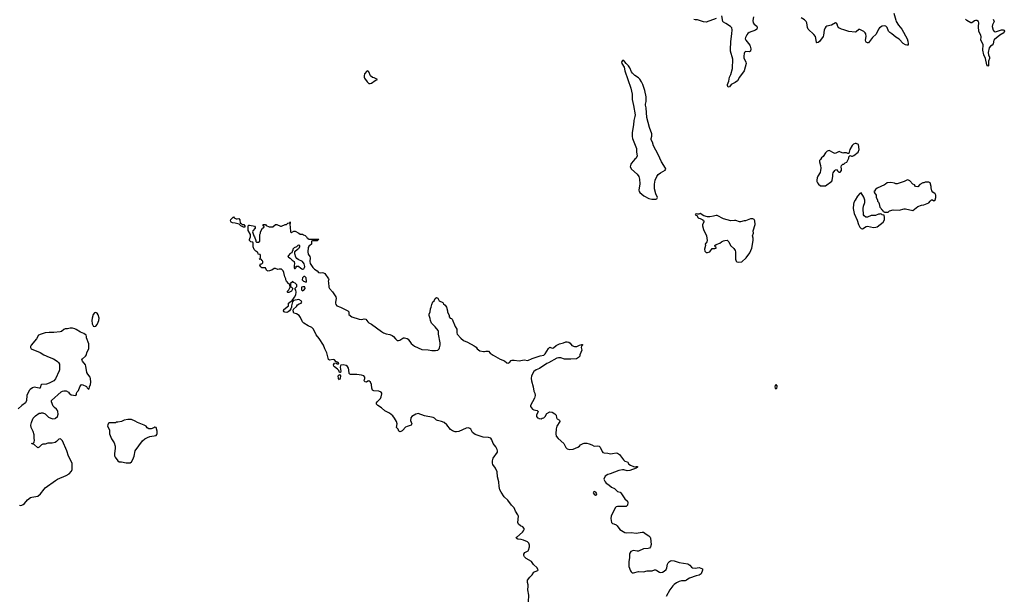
# Model space of a CAD drawing. Header units: inches. Extents: x 2323201 to 2563958, y 895391 to 1023096.
# Tile 143 of 196: x 2493774 to 2509776, y 977106 to 986482. Entities that reach past the tile are written whole.
import ezdxf

# ---------------------------------------------------------------- set-up
doc = ezdxf.new("R2010")
doc.units = ezdxf.units.IN
doc.header["$MEASUREMENT"] = 0
for name, color, linetype in [('C4997', 7, 'Continuous'), ('C4998', 7, 'Continuous'), ('C5907', 7, 'Continuous'), ('C5908', 7, 'Continuous')]:
    doc.layers.add(name, color=color, linetype=linetype)

msp = doc.modelspace()

# ---------------------------------------------------------------- linework, layer by layer
at = {"layer": 'C4997', "color": 5}
for points, elevation in [([(2493768, 978588), (2493790, 978585), (2493810, 978588), (2493830, 978598), (2493850, 978613), (2493903, 978677), (2493948, 978712), (2493970, 978720), (2494070, 978736), (2494109, 978771), (2494169, 978850), (2494190, 978870), (2494354, 978990), (2494390, 979011), (2494528, 979070), (2494580, 979100), (2494618, 979142), (2494627, 979167), (2494628, 979270), (2494567, 979387), (2494538, 979470), (2494470, 979635), (2494440, 979660), (2494430, 979664), (2494410, 979662), (2494370, 979622), (2494350, 979609), (2494304, 979596), (2494230, 979595), (2494190, 979582), (2494150, 979578), (2494130, 979569), (2494090, 979529), (2494070, 979519), (2494010, 979575), (2493966, 979590), (2493990, 979598), (2494008, 979610), (2494014, 979646), (2494008, 979672), (2494008, 979730), (2493990, 979786), (2493958, 979850), (2493955, 979890), (2493958, 979910), (2493968, 979932), (2493969, 979951), (2493993, 980000)], 120), ([(2494279, 980000), (2494280, 980000), (2494310, 979991), (2494350, 979995), (2494356, 980000)], 120), ([(2500000, 979809), (2499990, 979799), (2499970, 979785), (2499950, 979782), (2499938, 979790), (2499923, 979823), (2499898, 979850), (2499906, 979910), (2499898, 979950), (2499865, 980000)], 80)]:
    msp.add_lwpolyline(points, dxfattribs=dict(at, elevation=elevation))
at = {"layer": 'C4997', "color": 5, "elevation": 120}
msp.add_lwpolyline([(2495530, 979981), (2495474, 979970), (2495430, 979949), (2495370, 979935), (2495345, 979935), (2495330, 979928), (2495230, 979926), (2495218, 979922), (2495204, 979896), (2495202, 979870), (2495231, 979811), (2495231, 979750), (2495267, 979667), (2495310, 979602), (2495323, 979550), (2495326, 979510), (2495315, 979430), (2495316, 979390), (2495325, 979370), (2495367, 979310), (2495390, 979294), (2495430, 979293), (2495502, 979278), (2495570, 979279), (2495589, 979291), (2495615, 979330), (2495635, 979385), (2495650, 979470), (2495770, 979634), (2495810, 979667), (2495850, 979690), (2495890, 979703), (2495990, 979722), (2496003, 979737), (2496009, 979750), (2496009, 979790), (2495989, 979849), (2495970, 979854), (2495956, 979844), (2495910, 979827), (2495870, 979829), (2495846, 979846), (2495828, 979870), (2495798, 979890), (2495688, 979930), (2495650, 979954), (2495590, 979979)], close=True, dxfattribs=at)
at = {"layer": 'C4998', "color": 5}
for points, elevation in [([(2499430, 985653), (2499415, 985645), (2499380, 985600), (2499371, 985570), (2499371, 985550), (2499378, 985530), (2499418, 985470), (2499450, 985445), (2499470, 985446), (2499490, 985451), (2499550, 985492), (2499586, 985510), (2499537, 985537), (2499510, 985544), (2499474, 985570), (2499450, 985635)], 120), ([(2497290, 983242), (2497310, 983242), (2497334, 983250), (2497352, 983230), (2497354, 983174), (2497370, 983172), (2497390, 983152), (2497414, 983150), (2497434, 983130), (2497434, 983110), (2497430, 983106), (2497410, 983106), (2497370, 983128), (2497338, 983158), (2497275, 983175), (2497230, 983178), (2497210, 983188), (2497202, 983210), (2497205, 983235), (2497230, 983262), (2497250, 983274), (2497260, 983260)], 80), ([(2498310, 982818), (2498294, 982810), (2498273, 982787), (2498234, 982770), (2498214, 982750), (2498214, 982730), (2498204, 982716), (2498194, 982690), (2498170, 982678), (2498142, 982650), (2498132, 982630), (2498140, 982620), (2498170, 982602), (2498202, 982570), (2498232, 982550), (2498242, 982510), (2498234, 982490), (2498234, 982450), (2498238, 982438), (2498250, 982434), (2498266, 982450), (2498267, 982473), (2498307, 982473), (2498341, 982441), (2498370, 982426), (2498390, 982431), (2498404, 982450), (2498409, 982470), (2498395, 982510), (2498370, 982548), (2498300, 982580), (2498278, 982598), (2498262, 982622), (2498247, 982673), (2498247, 982713), (2498287, 982753), (2498310, 982762), (2498318, 982770), (2498326, 982790), (2498326, 982810)], 80), ([(2498410, 982308), (2498390, 982308), (2498370, 982286), (2498367, 982250), (2498388, 982228), (2498430, 982214), (2498435, 982225), (2498430, 982286)], 80), ([(2498410, 982138), (2498376, 982136), (2498354, 982130), (2498354, 982090), (2498370, 982074), (2498390, 982082), (2498414, 982110)], 80), ([(2495010, 981719), (2494990, 981715), (2494970, 981689), (2494951, 981630), (2494948, 981590), (2494954, 981534), (2494965, 981505), (2494970, 981498), (2494990, 981491), (2495010, 981501), (2495033, 981527), (2495050, 981565), (2495058, 981590), (2495063, 981630), (2495050, 981682), (2495030, 981709)], 120), ([(2498970, 980626), (2498955, 980650), (2498948, 980690), (2498970, 980714), (2498990, 980690), (2498981, 980650)], 80)]:
    msp.add_lwpolyline(points, close=True, dxfattribs=dict(at, elevation=elevation))
for points, elevation in [([(2499865, 980000), (2499839, 980039), (2499783, 980083), (2499710, 980120), (2499652, 980172), (2499593, 980210), (2499572, 980230), (2499574, 980250), (2499583, 980270), (2499635, 980325), (2499649, 980350), (2499660, 980400), (2499660, 980410), (2499648, 980428), (2499610, 980442), (2499530, 980448), (2499510, 980460), (2499497, 980490), (2499492, 980552), (2499476, 980590), (2499450, 980612), (2499430, 980605), (2499411, 980589), (2499390, 980592), (2499374, 980610), (2499376, 980630), (2499385, 980650), (2499384, 980670), (2499366, 980690), (2499330, 980703), (2499254, 980714), (2499170, 980710), (2499150, 980713), (2499140, 980720), (2499130, 980730), (2499125, 980790), (2499117, 980817), (2499103, 980843), (2499079, 980859), (2499029, 980871), (2498994, 980866), (2498986, 980854), (2498981, 980830), (2498995, 980765), (2498990, 980746), (2498970, 980746), (2498958, 980778), (2498939, 980799), (2498890, 980835), (2498879, 980850), (2498874, 980870), (2498890, 980898), (2498910, 980902), (2498927, 980887), (2498954, 980886), (2498958, 980890), (2498948, 980910), (2498910, 980926), (2498889, 980950), (2498870, 980956), (2498810, 980946), (2498790, 980954), (2498763, 981063), (2498730, 981130), (2498711, 981191), (2498639, 981299), (2498590, 981356), (2498551, 981451), (2498519, 981479), (2498463, 981503), (2498390, 981547), (2498370, 981570), (2498339, 981639), (2498314, 981670), (2498270, 981697), (2498228, 981710), (2498219, 981750), (2498224, 981776), (2498270, 981818), (2498290, 981845), (2498318, 981862), (2498350, 981874), (2498358, 981890), (2498348, 981910), (2498310, 981933), (2498225, 981915), (2498205, 981895), (2498191, 981830), (2498191, 981809), (2498180, 981780), (2498158, 981750), (2498138, 981730), (2498117, 981723), (2498085, 981725), (2498073, 981733), (2498062, 981750), (2498069, 981770), (2498142, 981830), (2498142, 981870), (2498162, 981890), (2498202, 981918), (2498239, 981970), (2498259, 982010), (2498269, 982050), (2498262, 982082), (2498246, 982110), (2498276, 982144), (2498278, 982170), (2498250, 982198), (2498226, 982210), (2498210, 982226), (2498174, 982190), (2498174, 982150), (2498178, 982138), (2498190, 982134), (2498214, 982110), (2498190, 982068), (2498150, 982048), (2498130, 982048), (2498126, 982050), (2498126, 982070), (2498149, 982091), (2498168, 982130), (2498166, 982170), (2498162, 982182), (2498150, 982186), (2498108, 982230), (2498098, 982250), (2498098, 982270), (2498083, 982303), (2498069, 982370), (2498056, 982396), (2498030, 982428), (2497992, 982428), (2497970, 982422), (2497930, 982435), (2497910, 982435), (2497873, 982407), (2497810, 982395), (2497790, 982402), (2497782, 982410), (2497770, 982446), (2497711, 982449), (2497690, 982462), (2497678, 982490), (2497680, 982500), (2497687, 982513), (2497710, 982514), (2497726, 982530), (2497726, 982550), (2497722, 982562), (2497707, 982567), (2497702, 982582), (2497670, 982586), (2497666, 982590), (2497682, 982598), (2497686, 982610), (2497686, 982650), (2497682, 982662), (2497647, 982667), (2497642, 982702), (2497630, 982706), (2497618, 982718), (2497610, 982718), (2497585, 982745), (2497569, 982790), (2497567, 982847), (2497562, 982862), (2497530, 982868), (2497508, 982890), (2497508, 982910), (2497516, 982924), (2497522, 982950), (2497522, 982990), (2497487, 983053), (2497486, 983130), (2497500, 983140), (2497510, 983142), (2497533, 983133), (2497570, 983132), (2497590, 983122), (2497602, 983110), (2497602, 983090), (2497562, 983050), (2497558, 983030), (2497578, 982970), (2497591, 982950), (2497612, 982890), (2497613, 982873), (2497622, 982862), (2497656, 982864), (2497678, 982882), (2497678, 982990), (2497687, 983013), (2497688, 983030), (2497718, 983090), (2497746, 983110), (2497742, 983122), (2497728, 983130), (2497730, 983154), (2497770, 983154), (2497778, 983138), (2497830, 983112), (2497887, 983113), (2497930, 983154), (2497952, 983152), (2498010, 983122), (2498030, 983122), (2498090, 983152), (2498110, 983152), (2498130, 983172), (2498162, 983178), (2498170, 983194), (2498171, 983170), (2498162, 983158), (2498162, 983150), (2498171, 983110), (2498173, 983033), (2498184, 983024), (2498190, 983022), (2498230, 983042), (2498250, 983042), (2498312, 983012), (2498330, 982994), (2498370, 982994), (2498384, 982984), (2498413, 982973), (2498434, 982950), (2498438, 982938), (2498454, 982930), (2498458, 982918), (2498470, 982914), (2498633, 982913), (2498608, 982888), (2498530, 982886), (2498518, 982882), (2498514, 982870), (2498514, 982830), (2498490, 982808), (2498474, 982806), (2498474, 982794), (2498464, 982776), (2498455, 982705), (2498464, 982670), (2498487, 982630), (2498493, 982610), (2498490, 982550), (2498497, 982517), (2498535, 982455), (2498566, 982426), (2498610, 982398), (2498630, 982372), (2498666, 982366), (2498690, 982371), (2498710, 982367), (2498730, 982356), (2498791, 982270), (2498796, 982250), (2498785, 982230), (2498791, 982211), (2498799, 982130), (2498811, 982110), (2498858, 982058), (2498913, 981973), (2498918, 981950), (2498904, 981890), (2498904, 981870), (2498911, 981851), (2498926, 981830), (2498990, 981806), (2499105, 981750), (2499125, 981730), (2499122, 981690), (2499171, 981650), (2499290, 981613), (2499332, 981608), (2499370, 981617), (2499401, 981610), (2499430, 981571), (2499450, 981554), (2499492, 981532), (2499655, 981410), (2499687, 981390), (2499730, 981372), (2499790, 981362), (2499827, 981347), (2499851, 981330), (2499883, 981290), (2499910, 981267), (2499930, 981264), (2499950, 981271), (2500000, 981305)], 80), ([(2494356, 980000), (2494389, 980030), (2494397, 980070), (2494396, 980110), (2494390, 980128), (2494373, 980150), (2494337, 980177), (2494319, 980199), (2494289, 980269), (2494289, 980290), (2494447, 980433), (2494470, 980444), (2494490, 980447), (2494530, 980446), (2494567, 980427), (2494578, 980410), (2494610, 980381), (2494688, 980372), (2494698, 980390), (2494698, 980410), (2494709, 980430), (2494729, 980450), (2494749, 980511), (2494770, 980542), (2494790, 980552), (2494857, 980517), (2494870, 980494), (2494890, 980474), (2494902, 980478), (2494906, 980510), (2494922, 980550), (2494929, 980590), (2494926, 980650), (2494917, 980670), (2494880, 980720), (2494867, 980747), (2494851, 980850), (2494843, 980870), (2494793, 980930), (2494784, 980950), (2494793, 980970), (2494845, 981010), (2494857, 981030), (2494864, 981070), (2494897, 981130), (2494895, 981210), (2494862, 981310), (2494862, 981330), (2494853, 981353), (2494817, 981377), (2494760, 981400), (2494690, 981446), (2494670, 981456), (2494630, 981466), (2494596, 981464), (2494550, 981453), (2494510, 981455), (2494490, 981446), (2494451, 981410), (2494430, 981404), (2494330, 981395), (2494250, 981397), (2494190, 981390), (2494121, 981370), (2494079, 981350), (2494047, 981290), (2493961, 981190), (2493951, 981170), (2493951, 981150), (2493962, 981130), (2494108, 981068), (2494167, 981030), (2494250, 980992), (2494325, 980965), (2494352, 980952), (2494386, 980926), (2494406, 980906), (2494418, 980878), (2494419, 980790), (2494414, 980770), (2494358, 980642), (2494331, 980610), (2494250, 980569), (2494210, 980558), (2494128, 980552), (2494119, 980541), (2494107, 980493), (2494090, 980490), (2494010, 980505), (2493983, 980497), (2493943, 980470), (2493928, 980452), (2493890, 980370), (2493884, 980290), (2493867, 980253), (2493811, 980210), (2493750, 980155)], 120), ([(2493993, 980000), (2493998, 980010), (2494030, 980042), (2494090, 980082), (2494116, 980084), (2494130, 980092), (2494150, 980092), (2494190, 980072), (2494241, 980021), (2494279, 980000)], 120)]:
    msp.add_lwpolyline(points, dxfattribs=dict(at, elevation=elevation))
at = {"layer": 'C5907', "color": 5, "elevation": 80}
for points in [[(2500130, 980000), (2500127, 979966), (2500145, 979910), (2500136, 979890), (2500070, 979868), (2500045, 979855), (2500000, 979809)], [(2502043, 977017), (2502046, 977126), (2502034, 977210), (2502039, 977270), (2502037, 977290), (2502024, 977330), (2502029, 977371), (2502062, 977418), (2502105, 977455), (2502130, 977498), (2502149, 977511), (2502194, 977526), (2502198, 977530), (2502196, 977544), (2502184, 977570), (2502123, 977623), (2502089, 977670), (2502003, 977723), (2501975, 977750), (2501967, 977770), (2501967, 977790), (2501982, 977818), (2502036, 977844), (2502045, 977855), (2502057, 977910), (2502057, 977937), (2502049, 977970), (2502028, 977990), (2501960, 978020), (2501926, 978030), (2501870, 978035), (2501841, 978050), (2501853, 978070), (2501944, 978150), (2501961, 978170), (2501972, 978190), (2501970, 978206), (2501950, 978235), (2501913, 978253), (2501879, 978279), (2501868, 978308), (2501878, 978410), (2501870, 978433), (2501834, 978490), (2501810, 978545), (2501768, 978588), (2501707, 978670), (2501645, 978725), (2501598, 978798), (2501579, 978839), (2501567, 978890), (2501558, 978970), (2501538, 979050), (2501532, 979130), (2501507, 979190), (2501462, 979250), (2501455, 979270), (2501458, 979310), (2501471, 979350), (2501538, 979450), (2501540, 979470), (2501533, 979493), (2501510, 979539), (2501470, 979590), (2501449, 979650), (2501430, 979675), (2501390, 979688), (2501305, 979695), (2501177, 979737), (2501135, 979770), (2501104, 979824), (2501090, 979837), (2501070, 979844), (2501030, 979841), (2500910, 979784), (2500870, 979778), (2500850, 979781), (2500810, 979796), (2500777, 979817), (2500716, 979896), (2500670, 979934), (2500630, 979950), (2500563, 979963), (2500550, 979970), (2500519, 979999), (2500517, 980000)], [(2502209, 980000), (2502210, 979999), (2502250, 979994), (2502266, 980000)], [(2502503, 980000), (2502508, 979990), (2502545, 979970), (2502551, 979951), (2502501, 979870), (2502491, 979830), (2502486, 979750), (2502495, 979710), (2502523, 979670), (2502615, 979590), (2502648, 979528), (2502670, 979503), (2502713, 979493), (2502770, 979497), (2502847, 979533), (2502873, 979550), (2502890, 979567), (2502930, 979591), (2502950, 979596), (2502990, 979596), (2503030, 979586), (2503070, 979571), (2503110, 979547), (2503170, 979555), (2503190, 979547), (2503207, 979530), (2503240, 979460), (2503250, 979447), (2503270, 979439), (2503330, 979435), (2503375, 979425), (2503410, 979427), (2503470, 979441), (2503490, 979436), (2503521, 979410), (2503585, 979325), (2503610, 979306), (2503651, 979290), (2503675, 979255), (2503698, 979238), (2503750, 979214), (2503770, 979211), (2503790, 979218), (2503810, 979218), (2503818, 979210), (2503810, 979198), (2503794, 979190), (2503690, 979149), (2503646, 979146), (2503590, 979164), (2503570, 979164), (2503510, 979152), (2503370, 979097), (2503330, 979089), (2503290, 979062), (2503265, 979010), (2503286, 978966), (2503306, 978946), (2503350, 978918), (2503390, 978881), (2503438, 978858), (2503488, 978808), (2503530, 978797), (2503541, 978790), (2503607, 978690), (2503650, 978652), (2503658, 978630), (2503651, 978590), (2503630, 978564), (2503490, 978565), (2503470, 978561), (2503450, 978543), (2503386, 978410), (2503379, 978370), (2503390, 978306), (2503410, 978291), (2503430, 978285), (2503467, 978267), (2503484, 978250), (2503525, 978190), (2503610, 978142), (2503630, 978136), (2503710, 978142), (2503790, 978133), (2503890, 978150), (2503910, 978148), (2503954, 978114), (2504001, 978090), (2504019, 978070), (2504028, 978050), (2504036, 977950), (2504028, 977912), (2504010, 977890), (2503990, 977883), (2503910, 977879), (2503830, 977841), (2503810, 977838), (2503751, 977849), (2503734, 977846), (2503708, 977832), (2503691, 977810), (2503686, 977790), (2503686, 977730), (2503673, 977670), (2503675, 977605), (2503671, 977590), (2503699, 977519), (2503710, 977503), (2503729, 977489), (2503750, 977488), (2503830, 977512), (2503910, 977505), (2503970, 977519), (2504050, 977521), (2504090, 977535), (2504110, 977535), (2504130, 977527), (2504170, 977498), (2504190, 977495), (2504219, 977501), (2504247, 977513), (2504279, 977541), (2504292, 977568), (2504304, 977630), (2504314, 977650), (2504332, 977670), (2504350, 977682), (2504370, 977688), (2504410, 977683), (2504493, 977653), (2504630, 977634), (2504664, 977610), (2504690, 977581), (2504710, 977570), (2504750, 977566), (2504815, 977575), (2504871, 977551), (2504872, 977532), (2504851, 977470), (2504818, 977450), (2504770, 977439), (2504661, 977399), (2504634, 977386), (2504610, 977366), (2504590, 977359), (2504530, 977356), (2504490, 977346), (2504450, 977326), (2504410, 977297), (2504390, 977278), (2504338, 977210), (2504279, 977101)]]:
    msp.add_lwpolyline(points, dxfattribs=at)
msp.add_lwpolyline([(2503110, 978808), (2503100, 978800), (2503092, 978790), (2503110, 978766), (2503130, 978752), (2503150, 978754), (2503155, 978770), (2503137, 978797)], close=True, dxfattribs=at)
at = {"layer": 'C5908', "color": 5, "elevation": 80}
for points in [[(2505701, 986530), (2505689, 986471), (2505693, 986430), (2505708, 986410), (2505754, 986374), (2505761, 986350), (2505755, 986330), (2505731, 986310), (2505630, 986272), (2505610, 986257), (2505590, 986233), (2505570, 986195), (2505566, 986170), (2505573, 986150), (2505638, 986070), (2505646, 986050), (2505654, 986006), (2505650, 985969), (2505630, 985961), (2505570, 985963), (2505553, 985947), (2505547, 985933), (2505542, 985890), (2505544, 985864), (2505576, 985790), (2505578, 985770), (2505550, 985649), (2505470, 985545), (2505439, 985490), (2505400, 985460), (2505336, 985430), (2505310, 985389), (2505290, 985385), (2505277, 985410), (2505278, 985430), (2505296, 985484), (2505311, 985550), (2505330, 985593), (2505359, 985690), (2505362, 985842), (2505325, 985970), (2505324, 985990), (2505330, 986130), (2505350, 986251), (2505355, 986315), (2505347, 986347), (2505327, 986370), (2505250, 986422), (2505210, 986439), (2505199, 986450), (2505185, 986545)], [(2507980, 986590), (2508010, 986475), (2508020, 986450), (2508055, 986395), (2508110, 986326), (2508196, 986170), (2508208, 986132), (2508213, 986087), (2508211, 986069), (2508194, 986066), (2508170, 986073), (2508130, 986095), (2508065, 986165), (2508010, 986198), (2507950, 986254), (2507914, 986274), (2507895, 986295), (2507870, 986357), (2507850, 986376), (2507830, 986383), (2507790, 986375), (2507748, 986350), (2507732, 986328), (2507693, 986247), (2507631, 986190), (2507570, 986107), (2507550, 986105), (2507530, 986117), (2507523, 986130), (2507520, 986150), (2507528, 986210), (2507526, 986250), (2507516, 986270), (2507490, 986288), (2507430, 986322), (2507410, 986321), (2507370, 986287), (2507350, 986279), (2507250, 986292), (2507170, 986319), (2507127, 986327), (2507086, 986350), (2507072, 986370), (2507059, 986410), (2507050, 986425), (2507030, 986431), (2506965, 986395), (2506890, 986375), (2506875, 986365), (2506864, 986350), (2506848, 986310), (2506839, 986230), (2506830, 986210), (2506770, 986129), (2506750, 986109), (2506730, 986104), (2506725, 986110), (2506717, 986150), (2506709, 986210), (2506682, 986242), (2506590, 986327), (2506576, 986356), (2506567, 986430), (2506558, 986450), (2506530, 986481), (2506476, 986510)], [(2505090, 986501), (2504930, 986444), (2504885, 986445), (2504790, 986479), (2504750, 986477), (2504730, 986483)], [(2509597, 986490), (2509609, 986450), (2509583, 986397), (2509576, 986370), (2509592, 986312), (2509610, 986291), (2509630, 986285), (2509730, 986316), (2509756, 986316), (2509770, 986310), (2509776, 986296), (2509768, 986270), (2509701, 986230), (2509618, 986162), (2509608, 986150), (2509593, 986090), (2509576, 986070), (2509549, 986051), (2509530, 986024), (2509513, 985950), (2509518, 985910), (2509533, 985870), (2509534, 985850), (2509517, 985810), (2509516, 985730), (2509510, 985724), (2509489, 985750), (2509470, 985850), (2509443, 985910), (2509428, 985988), (2509431, 986071), (2509422, 986102), (2509394, 986150), (2509397, 986203), (2509392, 986232), (2509360, 986290), (2509357, 986370), (2509363, 986430), (2509354, 986450), (2509330, 986469), (2509310, 986471), (2509290, 986462), (2509250, 986429), (2509230, 986433), (2509167, 986470), (2509146, 986490)], [(2500000, 981305), (2500010, 981311), (2500030, 981311), (2500070, 981298), (2500086, 981286), (2500137, 981217), (2500190, 981176), (2500310, 981121), (2500410, 981116), (2500470, 981101), (2500530, 981103), (2500570, 981111), (2500589, 981131), (2500595, 981145), (2500605, 981190), (2500605, 981230), (2500578, 981370), (2500579, 981410), (2500574, 981430), (2500527, 981490), (2500468, 981550), (2500450, 981589), (2500445, 981625), (2500428, 981670), (2500430, 981691), (2500442, 981730), (2500450, 981778), (2500463, 981810), (2500470, 981851), (2500490, 981892), (2500508, 981910), (2500528, 981950), (2500550, 981962), (2500570, 981952), (2500591, 981911), (2500650, 981882), (2500663, 981863), (2500690, 981838), (2500710, 981805), (2500727, 981750), (2500724, 981730), (2500751, 981670), (2500755, 981650), (2500770, 981631), (2500790, 981623), (2500801, 981610), (2500851, 981491), (2500876, 981450), (2500878, 981390), (2500886, 981370), (2500943, 981303), (2500987, 981267), (2501050, 981238), (2501159, 981179), (2501190, 981156), (2501211, 981130), (2501250, 981096), (2501310, 981087), (2501330, 981087), (2501350, 981094), (2501390, 981091), (2501421, 981060), (2501468, 981028), (2501583, 980963), (2501650, 980937), (2501690, 980905), (2501710, 980896), (2501732, 980908), (2501762, 980938), (2501776, 980944), (2501810, 980948), (2501890, 980937), (2501970, 980949), (2502030, 980942), (2502105, 980975), (2502153, 980987), (2502230, 981018), (2502290, 981029), (2502313, 981047), (2502370, 981138), (2502390, 981156), (2502430, 981141), (2502450, 981145), (2502495, 981185), (2502546, 981210), (2502610, 981226), (2502650, 981243), (2502670, 981244), (2502698, 981238), (2502721, 981221), (2502745, 981185), (2502790, 981168), (2502830, 981167), (2502870, 981191), (2502910, 981202), (2502920, 981200), (2502922, 981190), (2502906, 981174), (2502901, 981150), (2502907, 981110), (2502876, 981030), (2502876, 981010), (2502858, 980990), (2502825, 980970), (2502730, 980960), (2502630, 980962), (2502570, 980982), (2502530, 980986), (2502503, 980977), (2502370, 980901), (2502338, 980890), (2502222, 980810), (2502170, 980789), (2502130, 980759), (2502091, 980690), (2502085, 980650), (2502090, 980611), (2502117, 980510), (2502130, 980442), (2502147, 980410), (2502151, 980370), (2502141, 980330), (2502073, 980210), (2502075, 980190), (2502110, 980151), (2502130, 980138), (2502185, 980125), (2502202, 980110), (2502175, 980050), (2502175, 980030), (2502189, 980009), (2502209, 980000)], [(2500517, 980000), (2500492, 980012), (2500350, 980043), (2500250, 980077), (2500210, 980069), (2500148, 980032), (2500131, 980010), (2500130, 980000)], [(2502266, 980000), (2502290, 980008), (2502314, 980030), (2502341, 980079), (2502390, 980106), (2502430, 980098), (2502470, 980071), (2502490, 980051), (2502498, 980010), (2502503, 980000)]]:
    msp.add_lwpolyline(points, dxfattribs=at)
at = {"layer": 'C5908', "color": 5, "elevation": 120}
for points in [[(2503590, 985816), (2503570, 985816), (2503554, 985790), (2503559, 985770), (2503599, 985710), (2503606, 985650), (2503708, 985368), (2503725, 985270), (2503726, 985186), (2503751, 985089), (2503774, 984934), (2503772, 984910), (2503755, 984845), (2503750, 984770), (2503730, 984650), (2503725, 984585), (2503733, 984550), (2503796, 984390), (2503797, 984330), (2503811, 984270), (2503791, 984229), (2503770, 984215), (2503719, 984150), (2503707, 984130), (2503697, 984090), (2503716, 984050), (2503810, 983971), (2503838, 983930), (2503848, 983890), (2503853, 983813), (2503835, 983710), (2503840, 983690), (2503852, 983670), (2503916, 983616), (2503997, 983577), (2504046, 983566), (2504110, 983565), (2504129, 983571), (2504141, 983590), (2504110, 983650), (2504092, 983730), (2504093, 983810), (2504104, 983870), (2504128, 983932), (2504150, 983962), (2504190, 983994), (2504265, 984035), (2504275, 984050), (2504269, 984070), (2504204, 984170), (2504152, 984290), (2504076, 984430), (2504058, 984490), (2504039, 984530), (2504036, 984550), (2504047, 984590), (2504047, 984627), (2504010, 984729), (2503966, 984890), (2503955, 985050), (2503942, 985090), (2503942, 985110), (2503957, 985150), (2503953, 985230), (2503933, 985333), (2503899, 985430), (2503881, 985470), (2503850, 985517), (2503830, 985537), (2503770, 985574), (2503734, 985610), (2503716, 985636), (2503690, 985698), (2503669, 985730), (2503629, 985769), (2503610, 985799)], [(2507370, 984468), (2507350, 984468), (2507323, 984457), (2507304, 984436), (2507265, 984370), (2507252, 984330), (2507250, 984306), (2507230, 984306), (2507210, 984318), (2507170, 984318), (2507150, 984309), (2507090, 984339), (2507026, 984306), (2507009, 984309), (2506930, 984353), (2506897, 984343), (2506870, 984318), (2506830, 984258), (2506805, 984235), (2506790, 984206), (2506774, 984190), (2506774, 984170), (2506791, 984110), (2506795, 984070), (2506791, 984030), (2506781, 983999), (2506745, 983935), (2506736, 983910), (2506731, 983870), (2506731, 983850), (2506741, 983830), (2506756, 983810), (2506790, 983781), (2506870, 983783), (2506970, 983858), (2506977, 983870), (2506989, 983930), (2506989, 983970), (2506994, 983990), (2507019, 984030), (2507030, 984041), (2507050, 984046), (2507064, 984024), (2507085, 984005), (2507110, 984005), (2507130, 984030), (2507132, 984050), (2507126, 984090), (2507129, 984111), (2507149, 984131), (2507170, 984132), (2507190, 984152), (2507215, 984165), (2507248, 984230), (2507250, 984254), (2507270, 984274), (2507290, 984262), (2507310, 984262), (2507330, 984272), (2507398, 984330), (2507415, 984370), (2507406, 984450)], [(2508210, 983878), (2508190, 983874), (2508147, 983853), (2508035, 983815), (2508010, 983814), (2507990, 983824), (2507930, 983837), (2507874, 983830), (2507842, 983810), (2507826, 983794), (2507710, 983744), (2507680, 983720), (2507664, 983696), (2507654, 983690), (2507664, 983664), (2507692, 983630), (2507694, 983590), (2507712, 983552), (2507713, 983533), (2507730, 983514), (2507742, 983490), (2507753, 983433), (2507774, 983410), (2507778, 983398), (2507790, 983394), (2507798, 983378), (2507814, 983370), (2507818, 983358), (2507830, 983354), (2507890, 983354), (2507908, 983372), (2507970, 983391), (2508067, 983387), (2508150, 983406), (2508170, 983406), (2508290, 983378), (2508370, 983446), (2508430, 983465), (2508466, 983470), (2508550, 983502), (2508569, 983531), (2508590, 983552), (2508610, 983552), (2508630, 983538), (2508650, 983551), (2508663, 983590), (2508665, 983610), (2508661, 983630), (2508650, 983653), (2508616, 983676), (2508600, 983700), (2508589, 983749), (2508589, 983770), (2508568, 983828), (2508550, 983838), (2508490, 983838), (2508470, 983828), (2508450, 983828), (2508400, 983800), (2508370, 983766), (2508333, 983767), (2508315, 983795), (2508290, 983806), (2508240, 983860)], [(2507450, 983666), (2507430, 983658), (2507388, 983612), (2507350, 983549), (2507331, 983510), (2507323, 983483), (2507321, 983410), (2507336, 983330), (2507384, 983224), (2507404, 983150), (2507430, 983106), (2507450, 983086), (2507470, 983081), (2507530, 983118), (2507550, 983125), (2507650, 983103), (2507690, 983107), (2507710, 983115), (2507805, 983190), (2507829, 983230), (2507828, 983268), (2507822, 983302), (2507790, 983308), (2507782, 983322), (2507770, 983326), (2507750, 983318), (2507730, 983318), (2507684, 983296), (2507610, 983298), (2507550, 983269), (2507526, 983270), (2507498, 983290), (2507489, 983310), (2507484, 983410), (2507489, 983451), (2507509, 983510), (2507509, 983550), (2507494, 983594)], [(2504830, 983328), (2504810, 983318), (2504790, 983318), (2504770, 983326), (2504758, 983322), (2504754, 983310), (2504766, 983306), (2504777, 983297), (2504800, 983260), (2504810, 983252), (2504831, 983251), (2504874, 983230), (2504878, 983218), (2504894, 983210), (2504892, 983188), (2504872, 983150), (2504871, 983130), (2504887, 983070), (2504934, 982970), (2504947, 982890), (2504943, 982870), (2504916, 982830), (2504917, 982810), (2504901, 982750), (2504910, 982719), (2504923, 982703), (2504930, 982697), (2504950, 982694), (2504990, 982709), (2505030, 982759), (2505050, 982764), (2505070, 982759), (2505090, 982765), (2505090, 982779), (2505079, 982790), (2505070, 982811), (2505094, 982826), (2505150, 982846), (2505181, 982870), (2505210, 982884), (2505231, 982891), (2505270, 982895), (2505296, 982870), (2505323, 982810), (2505379, 982759), (2505402, 982730), (2505409, 982709), (2505407, 982587), (2505416, 982556), (2505430, 982543), (2505458, 982538), (2505510, 982547), (2505581, 982610), (2505639, 982690), (2505673, 982767), (2505693, 982890), (2505694, 982930), (2505684, 982970), (2505701, 983010), (2505695, 983050), (2505728, 983150), (2505719, 983210), (2505710, 983234), (2505690, 983244), (2505650, 983243), (2505570, 983209), (2505550, 983209), (2505490, 983193), (2505470, 983193), (2505410, 983217), (2505390, 983219), (2505330, 983213), (2505210, 983243), (2505110, 983299), (2505090, 983299), (2505050, 983285), (2504990, 983275), (2504950, 983279), (2504893, 983293)], [(2506070, 980551), (2506050, 980533), (2506046, 980510), (2506050, 980488), (2506070, 980482), (2506077, 980490), (2506083, 980510), (2506082, 980530)]]:
    msp.add_lwpolyline(points, close=True, dxfattribs=at)

doc.saveas('drawing.dxf')
